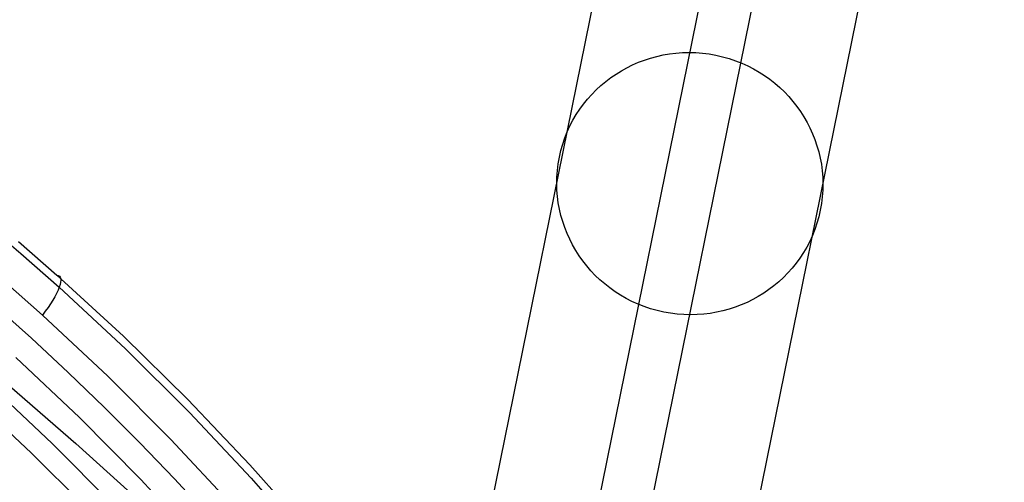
# Model space of a CAD drawing. Extents: x -260 to 296, y -277 to 294.
# Tile 240 of 241: x 198 to 257, y 214 to 242. Entities that reach past the tile are written whole.
import ezdxf

# ---------------------------------------------------------------- set-up
doc = ezdxf.new("R2010")
doc.units = 0
doc.layers.add('PREDEFINITO', color=7, linetype='CONTINUOUS')

msp = doc.modelspace()

# ---------------------------------------------------------------- linework, layer by layer
at = {"layer": 'PREDEFINITO'}
for p, q in [((227.248, 186.506, 629.484), (248.94, 293.41, 15.902)), ((219.208, 178.454, 629.091), (240.945, 285.577, 14.255)), ((235.23, 178.515, 628.741), (256.935, 285.481, 14.803)), ((227.299, 170.997, 625.279), (248.94, 277.647, 13.156)), ((195.499, 229.604, 768.35), (197.847, 227.615, 767.574)), ((197.693, 228.329, 765.39), (200.007, 226.313, 764.603)), ((197.847, 227.615, 767.574), (200.152, 225.584, 766.783)), ((200.007, 226.313, 764.603), (204.008, 222.635, 763.166)), ((196.862, 225.928, 768.816), (199.137, 223.91, 768.017)), ((200.152, 225.584, 766.783), (204.136, 221.88, 765.339)), ((196.224, 224.527, 769.012), (198.48, 222.514, 768.205)), ((199.137, 223.91, 768.017), (203.067, 220.231, 766.561)), ((198.48, 222.514, 768.205), (200.694, 220.459, 767.381)), ((204.008, 222.635, 763.166), (207.874, 218.834, 761.68)), ((204.136, 221.88, 765.339), (207.982, 218.052, 763.845)), ((197.534, 221.366, 768.496), (201.362, 217.757, 767.028)), ((200.694, 220.459, 767.381), (202.865, 218.365, 766.54)), ((203.067, 220.231, 766.561), (206.861, 216.429, 765.055)), ((195.954, 219.745, 768.065), (199.725, 216.197, 766.588)), ((197.167, 219.661, 646.873), (201.152, 216.191, 645.878)), ((194.727, 219.119, 766.232), (198.47, 215.634, 764.754)), ((202.865, 218.365, 766.54), (204.993, 216.233, 765.684)), ((207.874, 218.834, 761.68), (211.603, 214.916, 760.147)), ((201.362, 217.757, 767.028), (205.056, 214.03, 765.511)), ((207.982, 218.052, 763.845), (211.69, 214.109, 762.304)), ((199.725, 216.197, 766.588), (203.365, 212.534, 765.061)), ((201.152, 216.191, 645.878), (205.065, 212.646, 644.861)), ((204.993, 216.233, 765.684), (207.078, 214.062, 764.812)), ((206.861, 216.429, 765.055), (210.517, 212.513, 763.501)), ((198.47, 215.634, 764.754), (202.087, 212.034, 763.226)), ((211.603, 214.916, 760.147), (215.193, 210.887, 758.566)), ((205.056, 214.03, 765.511), (208.615, 210.193, 763.945)), ((207.078, 214.062, 764.812), (209.12, 211.856, 763.923)), ((211.69, 214.109, 762.304), (215.257, 210.055, 760.715))]:
    msp.add_line(p, q, dxfattribs=at)
at = {"layer": 'PREDEFINITO', "extrusion": (-0.034807, -0.17154, 0.984562)}
msp.add_circle((187.189, 326.789, 269.822), 8, dxfattribs=at)
at = {"layer": 'PREDEFINITO', "extrusion": (0.728278, -0.633874, -0.260413)}
msp.add_arc((299.063, 739.397, -196.905), 3.012, 348.90328, 79.05856, dxfattribs=at)

doc.saveas('drawing.dxf')
